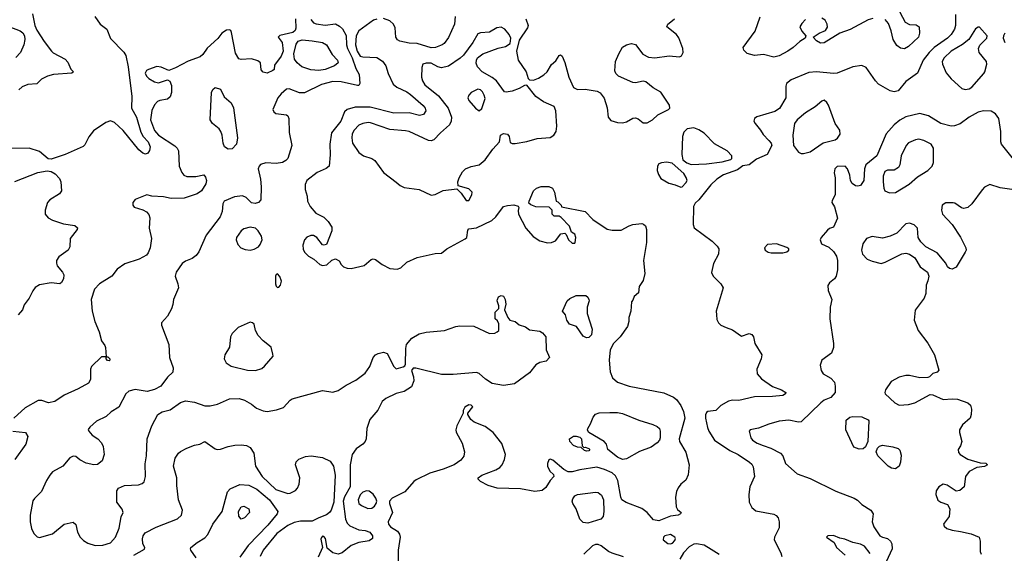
# Model space of a CAD drawing. Extents: x 1173029 to 1307123, y 522559 to 678521.
# Tile 158 of 256: x 1242252 to 1249867, y 553660 to 557789. Entities that reach past the tile are written whole.
import ezdxf

# ---------------------------------------------------------------- set-up
doc = ezdxf.new("R2010")
doc.units = 0

msp = doc.modelspace()

# ---------------------------------------------------------------- linework, layer by layer
at = {"layer": '0CON10XD'}
for points in [[(1249035, 557890), (1249100.2, 557770.2), (1249133.2, 557753.2), (1249185, 557749.2), (1249207.5, 557735), (1249212.5, 557685), (1249204.2, 557655), (1249125, 557582), (1249095, 557564), (1249065, 557568), (1249035, 557590), (1249008.5, 557635), (1248992.4, 557702.4), (1248970.6, 557760.6), (1248945, 557789.4)], [(1242834.2, 557814.2), (1242875, 557754.3), (1242925.5, 557715.5), (1242955, 557644.3), (1243057.4, 557537.4), (1243073, 557513), (1243092, 557425), (1243118.6, 557195), (1243116.8, 557105), (1243155, 557034.3), (1243189.2, 556919.2), (1243208.2, 556885), (1243245.9, 556845), (1243260, 556805), (1243255, 556776.7), (1243243.4, 556756.6), (1243225, 556749.4), (1243205, 556755.6), (1243172.6, 556782.6), (1243051.5, 556931.5), (1242985, 556992.9), (1242955, 557006.4), (1242917.3, 556992.7), (1242821.9, 556928.1), (1242786.7, 556883.3), (1242755, 556821.2), (1242742.3, 556807.7), (1242605, 556745.8), (1242495, 556710), (1242471.7, 556711.7), (1242405, 556770), (1242325, 556796), (1242135, 556791.4)], [(1242350, 557835), (1242368.9, 557745), (1242385, 557709.1), (1242441.2, 557621.2), (1242498, 557545), (1242511.8, 557531.8), (1242605, 557483.3), (1242625, 557460), (1242646.9, 557406.9), (1242667.5, 557385), (1242655, 557374.2), (1242514.2, 557365.8), (1242467, 557353), (1242421.9, 557328.1), (1242385, 557294), (1242315, 557286.9), (1242271.4, 557268.6), (1242244.6, 557245.4)], [(1245620, 557815), (1245615.7, 557755), (1245567.8, 557652.2), (1245535, 557605.8), (1245518.8, 557595), (1245466.7, 557575), (1245435, 557571.2), (1245325, 557604.6), (1245265, 557608.5), (1245192.7, 557622.7), (1245174.5, 557634.5), (1245160.8, 557655), (1245157.1, 557725), (1245144, 557755), (1245115, 557779.2), (1245065, 557799.2)], [(1249488.6, 557828.6), (1249490.9, 557745), (1249481.1, 557715), (1249456.7, 557675), (1249426.5, 557645), (1249325.5, 557575), (1249285, 557535.5), (1249240.8, 557475), (1249195, 557374.3), (1249105, 557310.9), (1249045, 557240), (1249015, 557231.1), (1248985, 557237.5), (1248895, 557290), (1248870, 557315), (1248799.5, 557419.5), (1248765, 557436), (1248695, 557424.3), (1248573.6, 557376.4), (1248545, 557373.8), (1248415, 557384.7), (1248355, 557381.8), (1248218, 557325), (1248183.5, 557295), (1248177.5, 557275), (1248177.5, 557185), (1248127.2, 557102.8), (1248091.5, 557078.5), (1247952.6, 557037.4), (1247934, 557025), (1247930.8, 557005), (1247939.2, 556985), (1247982, 556935), (1248000.9, 556900.9), (1248045.5, 556855.5), (1248065, 556833.3), (1248069.2, 556815), (1248034, 556745), (1247950.6, 556709.4), (1247895, 556666.7), (1247845, 556657.5), (1247803.6, 556626.4), (1247695, 556588), (1247645, 556554.3), (1247598.3, 556511.7), (1247504.2, 556395.8), (1247475, 556370), (1247463.8, 556345), (1247460, 556205), (1247469.1, 556179.1), (1247606.8, 556076.8), (1247646.7, 556036.7), (1247658, 556015), (1247656, 555975), (1247616.8, 555903.2), (1247602.7, 555832.7), (1247616, 555805), (1247676, 555745), (1247692, 555715), (1247638.8, 555535), (1247640, 555505), (1247645, 555470), (1247656.7, 555445), (1247675.9, 555425.9), (1247715, 555408.6)], [(1248330.6, 557789.4), (1248300.5, 557759.5), (1248285.8, 557735), (1248300.3, 557700.3), (1248333.3, 557665), (1248326.7, 557645), (1248285, 557620.8), (1248235.3, 557574.7), (1248194.1, 557545.9), (1248125, 557509.6), (1248085, 557499.5), (1248005, 557520.6), (1247935, 557513.1), (1247878.3, 557528.3), (1247853, 557553), (1247848, 557575), (1247940, 557700), (1247979.8, 557810.2)], [(1248851.1, 557798.9), (1248815, 557787.5), (1248675.8, 557714.2), (1248595, 557685.5), (1248475, 557610), (1248445, 557608.6), (1248414.5, 557624.5), (1248390, 557655), (1248434, 557685), (1248485, 557705.8), (1248499.6, 557730.4), (1248498.2, 557755), (1248480.6, 557785), (1248455, 557802.2)], [(1242114.1, 557755.9), (1242255, 557702.5), (1242276.4, 557686.3), (1242290, 557665), (1242291.2, 557635), (1242283.1, 557595), (1242258.8, 557535), (1242223, 557497)], [(1244505, 557791.4), (1244525, 557765.6), (1244545, 557756.9), (1244615, 557746.9), (1244695, 557756.2), (1244725, 557740), (1244747.6, 557717.6), (1244776.4, 557666.3), (1244780, 557595), (1244788.3, 557565), (1244823.2, 557495), (1244852.3, 557412.3), (1244878.1, 557365), (1244884, 557295), (1244875, 557280), (1244865, 557278.8), (1244738.3, 557308.3), (1244675, 557310.8), (1244585, 557286.6), (1244455, 557223.3), (1244415, 557224.4), (1244335, 557255.5), (1244315, 557250.5), (1244275.3, 557214.7), (1244249.4, 557185), (1244208.8, 557095), (1244218.8, 557075), (1244234.2, 557064.2), (1244315, 557054), (1244325.7, 557045), (1244333.3, 557025), (1244335.3, 556915.3), (1244356.2, 556815), (1244325, 556716), (1244311.3, 556698.7), (1244284.5, 556685.5), (1244235, 556676.4), (1244155, 556682.9), (1244115, 556667.5), (1244104, 556655), (1244095.9, 556634.1), (1244115.7, 556554.3), (1244119.2, 556495), (1244116.2, 556395), (1244100, 556375), (1244072.3, 556367.7), (1244045, 556372.5), (1244004.6, 556414.6), (1243975, 556425.5), (1243912.2, 556417.8), (1243834, 556385), (1243822, 556365), (1243819.2, 556305), (1243802.9, 556265), (1243695, 556122), (1243636.4, 555993.6), (1243615.9, 555964.1), (1243585, 555941.1), (1243535, 555920.6), (1243507.6, 555902.4), (1243462.5, 555835), (1243455.8, 555805), (1243476, 555745), (1243479.2, 555715), (1243440.8, 555625), (1243437.1, 555585), (1243426.8, 555553.2), (1243394.1, 555495.9), (1243350, 555445), (1243350, 555425), (1243405.6, 555275), (1243411.1, 555175), (1243438.6, 555095), (1243437, 555063), (1243395, 555022.5), (1243342.9, 554955), (1243295, 554927.5), (1243238.3, 554911.7), (1243145, 554926.7), (1243095, 554914.5), (1243072.2, 554895), (1243019.7, 554790.3), (1242960, 554755), (1242919.7, 554720.3), (1242845, 554682), (1242794.2, 554635.8), (1242781.7, 554618.3), (1242786.7, 554605), (1242813.3, 554575), (1242855.7, 554545.7), (1242884.3, 554514.3), (1242897.6, 554487.6), (1242905.6, 554425), (1242889.2, 554375), (1242855, 554348), (1242825, 554345.8), (1242765, 554359.2), (1242716.2, 554385), (1242685, 554410), (1242665, 554412), (1242640.9, 554399.1), (1242586.7, 554335), (1242505, 554290), (1242485, 554266.2), (1242459.1, 554225), (1242420.2, 554139.8), (1242365.4, 554084.6), (1242355, 554066.2), (1242332.9, 553955), (1242332.9, 553905), (1242342.7, 553852.7), (1242362.7, 553812.7), (1242388.3, 553788.3), (1242405, 553783.8), (1242505, 553812), (1242595, 553886.2), (1242665, 553902.5), (1242685, 553882.5), (1242700, 553825), (1242719.2, 553785), (1242745, 553760.6), (1242780.2, 553740.2), (1242835, 553722.2), (1242895, 553723.5), (1242955, 553742.5), (1242993.8, 553785), (1243020.8, 553855), (1243037.1, 553942.9), (1243051.2, 553975), (1243045, 554002.5), (1243003.8, 554055), (1243004, 554145), (1243016.7, 554165), (1243062.5, 554185), (1243169.7, 554190.3), (1243199.7, 554200.3), (1243215.7, 554214.3), (1243225.7, 554255), (1243221.7, 554351.7), (1243233.1, 554415), (1243237.5, 554545), (1243273.4, 554646.6), (1243320, 554735), (1243355, 554756), (1243415, 554770.8), (1243495, 554828), (1243535, 554840), (1243605, 554830.6), (1243685, 554801.5), (1243725, 554801.5), (1243782.5, 554815), (1243875, 554855.6), (1243948.8, 554858.8), (1243990, 554845), (1244044.4, 554814.4), (1244082.6, 554782.6), (1244135, 554761.9), (1244165, 554758.1), (1244238.3, 554771.7), (1244291.7, 554788.3), (1244344.1, 554845.9), (1244360, 554855), (1244595, 554921.4), (1244675, 554906.7), (1244715, 554920.5), (1244778.1, 554961.9), (1244851.1, 554998.9), (1244923.1, 555055), (1244959.4, 555105), (1244985.8, 555175), (1245004, 555195), (1245025, 555205.6), (1245065, 555215.6), (1245095, 555205.8), (1245145, 555106.2), (1245165, 555088.8), (1245217, 555103), (1245230, 555110), (1245237, 555123)], [(1244384.1, 557795), (1244387.5, 557722.5), (1244382, 557705), (1244365, 557689.2), (1244265, 557668), (1244250, 557655), (1244282.2, 557612.2), (1244289.5, 557545), (1244273.7, 557506.3), (1244221.7, 557438.3), (1244220, 557405), (1244210, 557395), (1244165, 557376), (1244135, 557382), (1244120.7, 557400.7), (1244113.3, 557455), (1244095, 557471.2), (1244045, 557485.7), (1243965, 557480), (1243947.5, 557487.5), (1243920.7, 557530.7), (1243891.2, 557691.2), (1243885, 557706.7), (1243875, 557711.2), (1243852.3, 557707.7), (1243816.7, 557685), (1243785, 557643.3), (1243701.7, 557568.3), (1243669.4, 557520.6), (1243648.8, 557501.2), (1243555, 557468.6), (1243456.1, 557416.1)], [(1245015, 557794.3), (1244988.8, 557785), (1244875, 557702), (1244854.8, 557665), (1244849.7, 557595), (1244861.2, 557545), (1244885, 557508), (1244905, 557500.7), (1245015, 557495.6), (1245057.6, 557467.6), (1245083, 557433), (1245103.1, 557373.1), (1245141.4, 557291.4), (1245168.3, 557268.3), (1245245, 557230.9), (1245275, 557209.5), (1245371.9, 557125), (1245388.1, 557105), (1245392.9, 557085), (1245374.3, 557055.7), (1245345, 557048.1), (1245265, 557067.7), (1245145, 557064.7), (1244962.4, 557112.4), (1244847.1, 557112.9), (1244784.5, 557095.5), (1244764.5, 557075.5), (1244736.1, 557005), (1244662.7, 556915), (1244649.6, 556825), (1244653.1, 556743.1)], [(1245725, 556390), (1245748, 556435), (1245751.2, 556455), (1245725, 556480.8), (1245642.5, 556502.5), (1245641.2, 556535), (1245652, 556565), (1245677, 556613), (1245698.8, 556635), (1245745, 556654.4), (1245805, 556665.5), (1245853.3, 556705), (1245911.7, 556788.3), (1245963.3, 556845), (1245970, 556895), (1245995, 556907.5), (1246023.6, 556903.6), (1246037.5, 556885), (1246045, 556840), (1246060.7, 556830.7), (1246085, 556830), (1246175, 556845.5), (1246255, 556868.7), (1246355, 556877.9), (1246383.3, 556895), (1246400.4, 556925), (1246406, 556965), (1246399.1, 557085), (1246385, 557117.1), (1246303.7, 557153.7), (1246244, 557195), (1246175, 557282.5), (1246155, 557280), (1246114.3, 557255.7), (1246060, 557235), (1246015, 557227.5), (1246001.7, 557231.7), (1245939.2, 557315), (1245905, 557342.8), (1245830, 557385), (1245793.8, 557425), (1245782.3, 557452.3), (1245783.8, 557475), (1245793.8, 557495), (1245834.5, 557525.5), (1245952, 557568), (1246008.3, 557581.7), (1246044.4, 557605.6), (1246050.5, 557645), (1246038.2, 557675), (1246005, 557715.6), (1245975, 557730.5), (1245943.4, 557726.6), (1245885, 557691.4), (1245815, 557688.5), (1245795, 557680), (1245756.3, 557613.7), (1245684.7, 557515.3), (1245659.2, 557490.8), (1245569.6, 557430.4), (1245515, 557416), (1245485.3, 557425.3), (1245435, 557452.9), (1245396.9, 557453.1), (1245370, 557445), (1245361.2, 557418.8), (1245360.5, 557345), (1245366.5, 557315), (1245385.8, 557285.8), (1245491.2, 557201.2), (1245566.4, 557105), (1245590.8, 557035), (1245590.4, 557005), (1245575.3, 556974.7), (1245505.6, 556915), (1245455, 556860.6), (1245435, 556852.2), (1245415, 556855.6), (1245265, 556923.2), (1245235, 556930.4), (1245115, 556938.8), (1244965, 556992.1), (1244946.4, 556993.6), (1244905, 556986.5), (1244875, 556972.5), (1244839.5, 556935), (1244824.5, 556905), (1244820.5, 556875), (1244826.7, 556835), (1244875, 556761.4), (1244911.2, 556735), (1244974.6, 556714.6), (1244999.6, 556699.6), (1245065, 556607.5), (1245163.3, 556533.3), (1245195, 556505.5), (1245225, 556490.4), (1245341.2, 556475), (1245435, 556432.1), (1245465, 556437.9), (1245526.9, 556466.9), (1245631.7, 556481.7), (1245665.8, 556445.8), (1245705, 556390), (1245725, 556390)], [(1246167.1, 557795), (1246184.4, 557745), (1246180, 557725), (1246115, 557630), (1246094.3, 557545), (1246107.5, 557475), (1246168.1, 557385), (1246184, 557334), (1246195, 557323.3), (1246225, 557321.2), (1246265, 557335.6), (1246305, 557361.8), (1246330.6, 557385), (1246365, 557442), (1246399.7, 557470.3), (1246425, 557512.5), (1246435, 557517.5), (1246447, 557507), (1246468.6, 557458.6), (1246498.6, 557345), (1246535, 557264.2), (1246565, 557249.4), (1246625, 557250.5), (1246717.1, 557237.1), (1246742.2, 557222.2), (1246771.7, 557181.7), (1246796.4, 557106.4), (1246802.9, 557035), (1246825, 557009.4), (1246875, 556992.5), (1246915, 556991.5), (1246945, 556999.4), (1246995, 557027.1), (1247015, 557029.2), (1247035, 557022), (1247075, 556990)], [(1247075, 556990), (1247105, 556992), (1247146.7, 557015), (1247186.8, 557053.2), (1247271.2, 557095), (1247279.2, 557105), (1247277.9, 557127.9), (1247209.7, 557229.7), (1247151.1, 557261.1), (1247095, 557308), (1247075, 557314), (1247015, 557301.9), (1246995, 557303.3), (1246882.1, 557352.1), (1246862.6, 557372.6), (1246854.6, 557394.6), (1246860, 557465), (1246885, 557525.8), (1246915, 557576.9), (1246945, 557595.5), (1246985, 557605.6), (1247015, 557596.7), (1247071.2, 557521.2), (1247115, 557500), (1247165, 557494.5), (1247275, 557510), (1247355, 557501.2), (1247370.5, 557509.5), (1247382.5, 557535), (1247381.9, 557565), (1247348.9, 557648.9), (1247332.5, 557675), (1247258, 557735), (1247266, 557755), (1247287.9, 557772.1), (1247315.8, 557795)], [(1249565, 557248.2), (1249595, 557253.8), (1249615, 557268.1), (1249708.3, 557371.7), (1249716.9, 557385), (1249731.2, 557445), (1249728.8, 557465), (1249672.9, 557535), (1249667.1, 557565), (1249678.7, 557591.3), (1249731.4, 557645), (1249734.4, 557665), (1249675, 557731.2), (1249665, 557732), (1249645, 557718), (1249593.3, 557636.7), (1249542.5, 557597.5), (1249455, 557545.4), (1249401.2, 557495), (1249386.1, 557465), (1249388.5, 557445), (1249418.5, 557378.5), (1249455, 557331.8), (1249537.4, 557257.4), (1249565, 557248.2)], [(1249870, 557685), (1249860, 557665), (1249858.6, 557645), (1249872.2, 557612.2)], [(1244565, 557396.2), (1244505, 557400.4), (1244435, 557424.5), (1244396.9, 557455), (1244378.1, 557485), (1244372.9, 557525), (1244391.1, 557598.9), (1244405.8, 557624.2), (1244437, 557633), (1244515, 557626.8), (1244595, 557612.7), (1244625.5, 557595), (1244669.8, 557519.8), (1244710.6, 557475), (1244715.7, 557455), (1244686.7, 557433.3), (1244615, 557404.6), (1244565, 557396.2)], [(1243456.1, 557416.1), (1243405, 557397.1), (1243345, 557422.7), (1243313, 557427), (1243247.5, 557405), (1243233.3, 557395), (1243223.6, 557375), (1243232.9, 557352.9), (1243250, 557335), (1243295, 557307.5), (1243325, 557300), (1243395, 557323.8), (1243412.3, 557312.3), (1243425, 557280), (1243425.6, 557225), (1243415, 557191.2), (1243395, 557173.1), (1243335.8, 557164.2), (1243316.7, 557155), (1243295, 557130), (1243273.8, 557086.2), (1243263.3, 557015), (1243295, 556931.8), (1243325, 556895.4), (1243453.2, 556813.2), (1243471.2, 556795), (1243480, 556775), (1243485.7, 556655.7), (1243505, 556607.5), (1243522.5, 556585), (1243545, 556576.7), (1243615, 556576), (1243675, 556590), (1243690.3, 556570.3), (1243696.5, 556545), (1243691.7, 556518.3), (1243658.8, 556465), (1243625, 556442.5), (1243525, 556407.1), (1243423, 556407), (1243365, 556418.5), (1243275, 556423.3), (1243235, 556434), (1243145, 556397.5), (1243126.2, 556375), (1243126.2, 556355), (1243137.7, 556337.7), (1243205, 556318), (1243233, 556303), (1243251.9, 556281.9), (1243258.1, 556255), (1243254.3, 556175), (1243272, 556095), (1243260.5, 556025), (1243246.5, 555985), (1243231.9, 555968.1), (1243175, 555937.5), (1243065, 555900), (1243005, 555858.8), (1242965.6, 555804.4), (1242870, 555745), (1242831.4, 555705), (1242805.6, 555625), (1242811.5, 555535), (1242833.3, 555455), (1242867.1, 555375), (1242884.2, 555304.2), (1242909.3, 555269.3), (1242917, 555253), (1242920, 555180), (1242935, 555180), (1242950, 555165), (1242950, 555155), (1242945, 555150), (1242931.7, 555151.7), (1242920, 555165), (1242920, 555180), (1242885, 555180), (1242807.5, 555105), (1242800, 555085), (1242800, 555005), (1242783.9, 554976.1), (1242705, 554932), (1242595, 554884.2), (1242524.4, 554835.6), (1242475, 554824), (1242424, 554844), (1242396.1, 554843.9), (1242294.4, 554785.6), (1242208, 554705)], [(1243865, 556786.4), (1243836.5, 556806.5), (1243824.6, 556835), (1243818.5, 556895), (1243808.2, 556925), (1243794, 556944), (1243743.1, 556985), (1243724.5, 557015), (1243734.3, 557225), (1243745, 557250), (1243765, 557263.3), (1243805, 557251.2), (1243833.1, 557193.1), (1243886.6, 557146.6), (1243905, 557106), (1243936.2, 556875), (1243928.5, 556825), (1243895, 556790.4), (1243865, 556786.4)], [(1245805, 557084.2), (1245827.2, 557102.8), (1245851.7, 557178.3), (1245845.5, 557205), (1245830.5, 557230.5), (1245815, 557245.5), (1245795, 557252.5), (1245744, 557226), (1245725.7, 557205), (1245718.6, 557185), (1245725.8, 557165), (1245776.9, 557105), (1245805, 557084.2)], [(1248315, 556754.4), (1248365, 556765.6), (1248465, 556836.4), (1248559.3, 556860.7), (1248577.2, 556872.8), (1248597.8, 556902.2), (1248595.7, 556935), (1248559.1, 556985), (1248506.6, 557126.6), (1248495, 557148), (1248475, 557166), (1248455, 557160), (1248405, 557114.5), (1248330.8, 557069.2), (1248265.7, 557015), (1248245.6, 556985), (1248230.5, 556895), (1248236.9, 556816.9), (1248275, 556764.3), (1248295, 556754.4), (1248315, 556754.4)], [(1249959.4, 556685), (1249846.2, 556825), (1249840, 556845), (1249840, 556925), (1249823.6, 557023.6), (1249799.9, 557059.9), (1249765, 557082.3), (1249707, 557083), (1249665, 557072.5), (1249595, 557035.6), (1249526.1, 556983.9), (1249483, 556967), (1249455, 556966.5), (1249376.3, 556986.3), (1249281.2, 557045), (1249215, 557064.5), (1249105, 557037.9), (1249059.1, 557010.9), (1249016, 556975), (1248952.8, 556907.2), (1248880.5, 556735), (1248795.6, 556665), (1248786.4, 556635), (1248779.5, 556545), (1248755, 556507.5), (1248735, 556500.8), (1248715, 556504), (1248691.2, 556521.2), (1248678, 556545), (1248671.2, 556585), (1248653.3, 556635), (1248637, 556657), (1248575, 556653.3), (1248556.2, 556635), (1248552, 556605), (1248560, 556565), (1248560, 556435), (1248535, 556390), (1248533.3, 556375), (1248555, 556340), (1248576.1, 556253.9), (1248546.4, 556183.6), (1248515, 556172.5), (1248500.5, 556159.5), (1248450, 556105), (1248443.3, 556085), (1248452.5, 556055), (1248509.2, 556029.2), (1248545.8, 555995.8), (1248568.9, 555958.9), (1248576.9, 555926.9), (1248576.6, 555855), (1248567.3, 555805), (1248555, 555784.2), (1248515, 555753.8), (1248503, 555733)], [(1247445, 556668.9), (1247565, 556674.6), (1247685, 556690), (1247751.7, 556708.3), (1247760, 556715), (1247760, 556735), (1247724.1, 556774.1), (1247625, 556828.5), (1247545, 556910), (1247505, 556938.2), (1247465, 556952.3), (1247415, 556944.4), (1247389.8, 556920.2), (1247378.1, 556885), (1247372.5, 556745), (1247382, 556705), (1247410.7, 556680.7), (1247445, 556668.9)], [(1248978.3, 556448.3), (1249025, 556452.3), (1249132.1, 556517.9), (1249195, 556574.4), (1249275, 556622.2), (1249308, 556655), (1249320, 556685), (1249320, 556795), (1249302, 556825), (1249245.3, 556855.3), (1249205, 556864.6), (1249180.1, 556859.9), (1249125, 556835.4), (1249107.9, 556815), (1249070.5, 556735), (1249058.9, 556665), (1249050, 556645), (1249015, 556625.5), (1248965, 556625.6), (1248942.5, 556615), (1248931.4, 556578.6), (1248929.6, 556535), (1248935.6, 556485.6), (1248944.2, 556465), (1248978.3, 556448.3)], [(1244653.1, 556743.1), (1244644.3, 556655), (1244623.3, 556636.7), (1244553.2, 556606.8), (1244472, 556545), (1244460, 556515), (1244460, 556475), (1244475.8, 556425), (1244479.2, 556385), (1244497.5, 556345), (1244541.4, 556291.4), (1244605, 556260.5), (1244638.7, 556228.7), (1244667.3, 556185), (1244666.7, 556155), (1244625, 556050), (1244605, 556043.8), (1244595, 556046.7), (1244550, 556105), (1244525, 556119.4), (1244505, 556120), (1244473.7, 556106.3), (1244454.2, 556085), (1244442.5, 556045), (1244445, 556012.5), (1244455, 555990), (1244485, 555958.8), (1244525.8, 555935.8), (1244574.3, 555894.3), (1244595, 555886.2), (1244627.5, 555892.5), (1244665, 555927.5), (1244695, 555940), (1244723.9, 555923.9), (1244738, 555895), (1244756.8, 555876.8), (1244785.6, 555865.6), (1244815, 555864.4), (1244915, 555888.6), (1244970, 555935), (1244985, 555940), (1245003.6, 555933.6), (1245055, 555893.8), (1245115, 555864), (1245170.5, 555859.5), (1245200.5, 555869.5), (1245245, 555912.5), (1245325, 555949.4), (1245465, 555980), (1245515, 555983.3), (1245555, 556016.2), (1245696.8, 556093.2), (1245710, 556105), (1245718.3, 556161.7), (1245725, 556170), (1245785, 556180), (1245904.6, 556235.4), (1245935.3, 556264.7), (1245995, 556344), (1246025, 556352.5), (1246075, 556357.5), (1246106.4, 556346.4), (1246113.3, 556335), (1246106.4, 556313.6), (1246110.8, 556285), (1246165.7, 556175), (1246223, 556113), (1246275, 556077.5), (1246335, 556062.5), (1246365.7, 556064.3), (1246395, 556078.8), (1246437, 556133), (1246467, 556137), (1246478.3, 556128.3), (1246497.5, 556085), (1246525, 556060), (1246545, 556060), (1246547.5, 556065), (1246553.3, 556105), (1246545, 556130), (1246520, 556145), (1246505, 556192.5), (1246439.3, 556259.3), (1246425, 556270), (1246385, 556270), (1246370, 556285), (1246370, 556315), (1246347.5, 556337.5), (1246245, 556341.4), (1246205, 556356.2), (1246190.5, 556370.5), (1246191.2, 556385), (1246226.9, 556465), (1246250, 556485), (1246285, 556498.9), (1246345, 556498.6), (1246372, 556485), (1246387.5, 556455), (1246400, 556385), (1246415, 556380), (1246440, 556355), (1246441.7, 556341.7), (1246625, 556305.8), (1246683.8, 556243.8), (1246795, 556168.8), (1246835, 556161.5), (1246905, 556160), (1246966.7, 556195), (1246995, 556204.3), (1247065, 556211.2), (1247077.7, 556207.7), (1247091.2, 556195), (1247100, 556165), (1247100, 556065), (1247077.5, 555925), (1247086.9, 555825), (1247075, 555772.5), (1247043.8, 555725), (1247037.5, 555675), (1247003.6, 555646.4), (1246995, 555620), (1246983, 555607), (1246978.8, 555535), (1246963.8, 555485), (1246963.8, 555455), (1246953.3, 555415), (1246896, 555335), (1246845.7, 555285), (1246819.4, 555235), (1246810, 555155), (1246818, 555065), (1246837.7, 555017.7), (1246875, 554984.2), (1246965, 554954.4), (1247235, 554902), (1247309.5, 554869.5), (1247331.7, 554851.7), (1247365, 554803.3), (1247385, 554756.7), (1247397.5, 554705), (1247352.1, 554545), (1247355.5, 554525), (1247405, 554442), (1247430, 554345), (1247422.9, 554267.1), (1247405, 554226), (1247365, 554194.3), (1247343.8, 554166.2), (1247332.1, 554137.9), (1247325.2, 554095), (1247329.5, 554019.5), (1247339.6, 553999.6), (1247367.5, 553975), (1247363.3, 553965), (1247345, 553956), (1247285, 553948.9), (1247195, 553912.5), (1247155, 553920.6), (1247105.4, 553975.4), (1247065, 554008), (1246943.4, 554053.4), (1246910, 554075), (1246901.2, 554095), (1246878.5, 554225), (1246860.5, 554260.5), (1246835, 554281.9), (1246775, 554309.7), (1246715, 554326.7), (1246583.3, 554306.7), (1246525, 554290.6), (1246495, 554290), (1246459.5, 554309.5), (1246375, 554380.8), (1246355, 554388), (1246345, 554383.3), (1246333.4, 554356.6), (1246333.3, 554335), (1246352.5, 554295), (1246380.7, 554270.7), (1246383.3, 554255), (1246355, 554224), (1246321.1, 554168.9), (1246293.4, 554146.6), (1246235, 554138.2), (1246125, 554158.5), (1245945, 554165.5), (1245875.6, 554185.6), (1245816.7, 554215), (1245797.5, 554235), (1245797.5, 554245), (1245827.5, 554265), (1245935, 554306.4), (1245965.3, 554324.7), (1245984.4, 554345), (1246002.4, 554387.6), (1246010, 554425), (1245980.3, 554510.3), (1245915, 554595.7), (1245851.9, 554641.9), (1245766.2, 554676.2), (1245740.8, 554695), (1245717.5, 554735), (1245717.5, 554745), (1245757.5, 554795), (1245745, 554807.5), (1245725, 554810), (1245695, 554792.5), (1245682.5, 554765), (1245682.5, 554745), (1245633.1, 554646.9), (1245624, 554615), (1245627.7, 554597.7), (1245673, 554513), (1245692.9, 554445), (1245687.9, 554412.1), (1245665, 554381.2), (1245612.5, 554345), (1245528, 554312), (1245425, 554281.4), (1245319.7, 554230.3), (1245300, 554215), (1245231.4, 554135), (1245132.7, 554087.2), (1245111.8, 554065), (1245111.8, 554045), (1245135.6, 553975), (1245102.9, 553905), (1245104.2, 553885), (1245120.8, 553865), (1245172.9, 553832.9), (1245188.7, 553808.7), (1245195.4, 553785), (1245180, 553685), (1245180.4, 553585)], [(1247365, 556493.8), (1247375, 556496.7), (1247405, 556526.7), (1247413.8, 556545), (1247407.7, 556567.7), (1247388.3, 556598.3), (1247299.4, 556679.4), (1247255, 556686.9), (1247215, 556682.5), (1247195, 556673.3), (1247184, 556655), (1247182.3, 556622.3), (1247192.3, 556592.3), (1247211.7, 556561.7), (1247273.8, 556523.8), (1247322.4, 556512.4), (1247365, 556493.8)], [(1242215, 556537.5), (1242392, 556608), (1242465, 556618.6), (1242495.7, 556615.7), (1242526.8, 556596.8), (1242559.3, 556559.3), (1242569.4, 556535), (1242575.8, 556465), (1242559.3, 556440.7), (1242486.2, 556395), (1242466, 556375), (1242448, 556315), (1242448, 556285), (1242471.2, 556255), (1242505, 556238.6), (1242589.7, 556209.7), (1242677.3, 556197.3), (1242699.3, 556179.3), (1242696.2, 556165), (1242642.5, 556095), (1242639.3, 556030.7), (1242626.7, 556005), (1242555.6, 555954.4), (1242537.5, 555925), (1242535.8, 555905), (1242542.5, 555885), (1242584, 555835), (1242592.5, 555815), (1242592, 555785), (1242576.7, 555755), (1242563.3, 555746.7), (1242495, 555752.5), (1242405, 555738), (1242371.7, 555718.3), (1242355, 555692.5), (1242325.7, 555634.3), (1242286.4, 555583.6), (1242273.3, 555545), (1242241.2, 555505)], [(1249925, 556474.4), (1249835, 556488.6), (1249755, 556513.8), (1249715, 556493.3), (1249695, 556473.3), (1249617.1, 556365), (1249584.5, 556335.5), (1249555, 556328.6), (1249535, 556332.5), (1249485, 556369.2), (1249472.3, 556372.3), (1249415, 556371.2), (1249386.7, 556355), (1249381.2, 556315), (1249388.8, 556285), (1249464.3, 556204.3), (1249527.8, 556107.8), (1249570.8, 556025), (1249572, 556005), (1249565, 555990), (1249495, 555874), (1249465, 555860), (1249444.1, 555864.1), (1249427.7, 555877.7), (1249413.8, 555905), (1249346.7, 555985), (1249260.6, 556030.6), (1249220.3, 556070.3), (1249201.2, 556105), (1249195.7, 556175.7), (1249170.7, 556200.7), (1249135, 556215.5), (1249105, 556209.1), (1249035, 556137.1), (1248985, 556113.3), (1248925, 556098.9), (1248845, 556111.8), (1248802.5, 556095), (1248773.3, 556055), (1248763.1, 556005), (1248770.8, 555975), (1248806.8, 555936.8), (1248845, 555920), (1248915, 555904), (1248945, 555912), (1249075, 555978), (1249105, 555982.5), (1249135, 555976), (1249175, 555946.7), (1249217.3, 555877.3), (1249273.8, 555835), (1249283.8, 555805), (1249275, 555767.5), (1249262, 555735), (1249259.5, 555670.5), (1249248, 555635), (1249177.6, 555542.4), (1249171.1, 555465), (1249200.6, 555385), (1249275.3, 555285.3), (1249327.3, 555195), (1249361.7, 555078.3), (1249347, 555063), (1249315, 555052.5), (1249287.5, 555025), (1249275, 555020), (1249215, 555017.5), (1249135, 555035.8), (1249105, 555035.8), (1249055, 555024.2), (1248991.3, 554988.7), (1248949.2, 554925), (1248942.9, 554905), (1248945.8, 554895), (1249019.2, 554825), (1249055, 554807.1), (1249125, 554812.2), (1249175, 554825.6), (1249295, 554888), (1249315, 554885.8), (1249395, 554850), (1249465, 554856.5), (1249505, 554854.4), (1249584.4, 554824.4), (1249605.6, 554805.6), (1249612.9, 554775), (1249611.4, 554735), (1249602.9, 554707.1), (1249545, 554655.8), (1249521.4, 554615), (1249520.8, 554595), (1249537.5, 554525), (1249528.5, 554491.5), (1249511.2, 554465), (1249511.7, 554441.7), (1249526.7, 554425), (1249585, 554388), (1249681.7, 554361.7), (1249725, 554356.7), (1249737.5, 554345), (1249715, 554331.2), (1249655, 554324), (1249595, 554294), (1249565.8, 554255), (1249556.7, 554175), (1249523.6, 554146.4), (1249495, 554142.5), (1249425, 554187.1), (1249395, 554194.4), (1249360.8, 554175), (1249339.2, 554145), (1249337.5, 554115), (1249352.5, 554072.5), (1249377.5, 554055), (1249427.3, 554037.3), (1249445.6, 554005.6), (1249440, 553945), (1249402.5, 553895), (1249397.5, 553885), (1249401.7, 553871.7), (1249423.1, 553853.1), (1249465, 553838.6), (1249529.5, 553830.5), (1249611.7, 553811.7), (1249672.5, 553785), (1249680, 553755), (1249680, 553675), (1249687.5, 553655)], [(1244035, 556007.1), (1244065, 556014.2), (1244097.9, 556032.1), (1244110.9, 556049.1), (1244126.9, 556085), (1244122.9, 556115), (1244096.4, 556156.4), (1244075, 556175.6), (1244035, 556183.3), (1243985, 556170), (1243963.8, 556156.2), (1243929.4, 556105), (1243926.9, 556085), (1243939.7, 556049.7), (1243961.2, 556025), (1243995, 556010), (1244035, 556007.1)], [(1248065, 555986.2), (1248153.6, 555986.4), (1248185, 555993.3), (1248200, 556005), (1248200, 556015), (1248186.1, 556026.1), (1248105, 556056.2), (1248035, 556050), (1248013.3, 556025), (1248017.5, 556005), (1248041.2, 555991.2), (1248065, 555986.2)], [(1244245, 555717.5), (1244255, 555720), (1244270, 555735), (1244276.7, 555765), (1244265, 555802.5), (1244245, 555822.5), (1244235, 555816.7), (1244231.2, 555805), (1244230, 555745), (1244235, 555727.5), (1244245, 555717.5)], [(1248503, 555733), (1248504, 555695), (1248534, 555625), (1248520, 555565), (1248517.5, 555475), (1248547.1, 555285), (1248547, 555253), (1248531.4, 555208.6), (1248456.7, 555155), (1248444.1, 555115.9), (1248451.4, 555075), (1248465, 555050), (1248525.8, 555015.8), (1248553.3, 554985), (1248560, 554955), (1248558, 554905), (1248525, 554866), (1248475, 554844.4), (1248448.6, 554825), (1248295, 554676.9), (1248275, 554674.5), (1248199.5, 554689.5), (1248125, 554683.1), (1248045, 554660.5), (1247965, 554629.4), (1247902.5, 554615), (1247893.8, 554605), (1247907.5, 554555), (1247920.8, 554535), (1247955, 554513.5), (1248003.3, 554495), (1248062, 554475), (1248136, 554435), (1248154, 554415), (1248174, 554355), (1248266.1, 554276.1), (1248365, 554238.2), (1248565, 554141.8), (1248705, 554088), (1248731.7, 554071.7), (1248765, 554038), (1248835.8, 553995), (1248852.9, 553965), (1248846, 553905), (1248858, 553865), (1248905, 553796), (1248925, 553784.2), (1248962.5, 553775), (1248986.7, 553755), (1248998, 553735), (1248999.2, 553695), (1248952.5, 553595)], [(1245237, 555123), (1245237.5, 555245), (1245244.2, 555275), (1245283.8, 555326.2), (1245341.6, 555358.4), (1245395, 555370.8), (1245537.5, 555385), (1245625, 555415.6), (1245655, 555420), (1245765, 555418), (1245885, 555362), (1245925.9, 555364.1), (1245946.1, 555373.9), (1245956.7, 555385), (1245957.5, 555435), (1245948.3, 555458.3), (1245930, 555475), (1245930, 555525), (1245957.5, 555555), (1245957.5, 555575), (1245943.9, 555613.9), (1245946.2, 555625), (1245956.1, 555643.9), (1245975, 555656.2), (1245995, 555650), (1246008, 555625), (1246011.7, 555588.3), (1246002.5, 555545), (1246026.7, 555485), (1246042.5, 555465), (1246083.6, 555453.6), (1246115, 555427.5), (1246163.6, 555413.6), (1246195, 555390), (1246275, 555380), (1246295.9, 555365.9), (1246320, 555335), (1246324.1, 555234.1), (1246350, 555175), (1246325, 555146.7), (1246275, 555136), (1246245, 555120), (1246195, 555055.8), (1246078.2, 554971.8), (1245995, 554957.9), (1245905, 554973.8), (1245855, 555007.7), (1245805, 555051.8), (1245785, 555059.5), (1245605.4, 555044.6), (1245514.6, 555044.6), (1245315, 555092.5), (1245295, 555092.5), (1245282.5, 555075), (1245298.8, 555025), (1245300, 554995), (1245282.5, 554947.5), (1245225, 554912), (1245165, 554896), (1245085, 554857.5), (1245056.5, 554835), (1245021.8, 554768.2), (1244958.9, 554695), (1244937.3, 554625), (1244931.3, 554545), (1244923.2, 554525), (1244906.2, 554505), (1244855, 554468.2), (1244824.7, 554425), (1244807.3, 554345), (1244808.3, 554175), (1244765, 554098.5), (1244754.8, 554065), (1244771.1, 553925), (1244784, 553894), (1244805, 553873.1), (1244875, 553843.3), (1244925, 553837.8), (1244959.2, 553825), (1244981.1, 553795), (1244980, 553775), (1244955, 553757.3), (1244875, 553743.8), (1244815, 553720.6), (1244745, 553664.3), (1244715, 553653.5), (1244675, 553665.5), (1244629.7, 553699.7), (1244616.9, 553775), (1244605, 553790), (1244595, 553792), (1244585, 553783.3), (1244581.1, 553768.9), (1244594.5, 553705), (1244559.7, 553630.3)], [(1246635, 555328.8), (1246609.5, 555339.5), (1246557.5, 555415), (1246504.1, 555434.1), (1246482.5, 555465), (1246472.5, 555505), (1246450, 555535), (1246487.5, 555615), (1246507.7, 555632.3), (1246555, 555656), (1246630, 555655), (1246645, 555642.5), (1246653.8, 555625), (1246656.1, 555613.9), (1246640, 555565), (1246640, 555515), (1246680, 555395), (1246675, 555350), (1246655, 555331.2), (1246635, 555328.8)], [(1244075, 555074.4), (1244125, 555091.4), (1244145, 555107.5), (1244211.2, 555185), (1244210.7, 555200.7), (1244196.2, 555255), (1244134.2, 555305), (1244097.5, 555345), (1244076, 555385), (1244065, 555432.5), (1244053.6, 555443.6), (1244035, 555448.8), (1243941.2, 555408.8), (1243895, 555362), (1243881.9, 555335), (1243874.5, 555255.5), (1243838.9, 555195), (1243834.5, 555165), (1243848.6, 555135), (1243888.6, 555108.6), (1244015, 555077.8), (1244075, 555074.4)], [(1247715, 555408.6), (1247765, 555388.6), (1247835, 555340), (1247895, 555360), (1247915, 555353.8), (1247927.1, 555335), (1247938, 555285), (1247992, 555195), (1247987.5, 555165), (1247954.2, 555085), (1247955, 555050), (1247989.7, 555009.7), (1248075, 554950), (1248145, 554926), (1248176.7, 554905), (1248175.9, 554894.1), (1248155, 554882), (1248075, 554873.1), (1247935, 554870.6), (1247815, 554842.5), (1247765, 554844.3), (1247735, 554838.1), (1247675.5, 554804.5), (1247635, 554766), (1247575, 554758), (1247565, 554751.2), (1247557, 554733), (1247555.7, 554705), (1247571.9, 554635), (1247583.1, 554605), (1247625, 554535.8), (1247745.4, 554455.4), (1247810, 554425), (1247897, 554367), (1247915, 554350), (1247925, 554330), (1247935.8, 554255), (1247899.5, 554175), (1247890.5, 554115), (1247894.5, 554055), (1247915, 554016), (1247945, 553990), (1248085, 553963.1), (1248103.4, 553953.4), (1248118.1, 553935), (1248126.4, 553905), (1248125, 553857.5), (1248089.2, 553785), (1248088, 553765), (1248137.5, 553665), (1248145.7, 553635)], [(1246915, 554385.7), (1246875, 554405.6), (1246800, 554465), (1246790, 554505), (1246772.5, 554525), (1246653.3, 554595), (1246643.9, 554613.9), (1246646.2, 554625), (1246667.8, 554662.2), (1246687.3, 554715), (1246705, 554736.7), (1246735, 554747.1), (1246815, 554749.4), (1246875, 554748.9), (1246915, 554741.5), (1247040.9, 554690.9), (1247147.7, 554657.7), (1247181.7, 554641.7), (1247199.5, 554625), (1247206.4, 554605), (1247206.4, 554555), (1247199.5, 554535), (1247183.3, 554515), (1247137, 554483), (1247045, 554447.8), (1246945, 554390.8), (1246915, 554385.7)], [(1248745, 554467.5), (1248703, 554483), (1248641.2, 554615), (1248645, 554690), (1248672.5, 554715), (1248695, 554720), (1248765, 554716), (1248813.6, 554693.6), (1248820, 554685), (1248810.8, 554525), (1248793.8, 554485), (1248775, 554470), (1248745, 554467.5)], [(1242200, 554605), (1242295.9, 554595.9), (1242314.1, 554564.1), (1242300.8, 554505), (1242215, 554386.2)], [(1246635, 554450), (1246620, 554455), (1246595, 554480), (1246565, 554482), (1246535, 554494.2), (1246505.8, 554525), (1246505, 554546.2), (1246535, 554565.7), (1246557, 554567), (1246585, 554558.8), (1246596.2, 554545), (1246602.5, 554492.5), (1246615, 554480), (1246625, 554482.5), (1246655, 554472.5), (1246662.5, 554465), (1246655, 554453.3), (1246635, 554450)], [(1243135, 553646.2), (1243216.4, 553693.6), (1243220, 553705), (1243204.3, 553734.3), (1243201.7, 553771.7), (1243207.1, 553795), (1243222, 553818), (1243307.4, 553862.6), (1243473.4, 553926.6), (1243503.7, 553956.3), (1243512.2, 553995), (1243479.2, 554075), (1243467.1, 554185), (1243467.1, 554245), (1243442.5, 554335), (1243454.6, 554395.4), (1243479.2, 554435), (1243495, 554449.2), (1243545, 554474.4), (1243605, 554498.1), (1243644.3, 554505.7), (1243685, 554526.2), (1243765, 554468.8), (1243780, 554465), (1243805, 554466), (1243865, 554485.7), (1243915, 554498.1), (1243965, 554501.1), (1244007.5, 554495), (1244035, 554480), (1244061.9, 554435), (1244076.5, 554335), (1244127.1, 554255), (1244232.5, 554155), (1244325, 554123.2), (1244345, 554125.5), (1244384.6, 554145.4), (1244400.6, 554165), (1244413.3, 554195), (1244419.5, 554245), (1244384.4, 554345), (1244390.9, 554369.1), (1244410.9, 554389.1), (1244461.4, 554408.6), (1244505.5, 554415.5), (1244595, 554400.8), (1244653.3, 554373.3), (1244679.1, 554335), (1244692, 554265), (1244680.5, 554055), (1244661.5, 553995), (1244648.2, 553975), (1244625, 553959.1), (1244565, 553934.7), (1244515, 553908.7), (1244425, 553908.8), (1244375, 553897.8), (1244325, 553875.3), (1244240, 553815), (1244134, 553685), (1244111.5, 553635)], [(1249025, 554314.4), (1248995, 554318.6), (1248970, 554335), (1248890, 554415), (1248876.2, 554445), (1248886.2, 554475), (1248901.2, 554488.8), (1248925, 554496), (1249005, 554484.3), (1249045, 554470.8), (1249059.1, 554459.1), (1249069.7, 554419.7), (1249064.4, 554365), (1249052.9, 554335), (1249025, 554314.4)], [(1243616.1, 553625), (1243576.9, 553685), (1243572.9, 553695), (1243576.9, 553705), (1243625, 553743.8), (1243685, 553780), (1243708.2, 553805), (1243745, 553885.7), (1243819.1, 553985), (1243859.2, 554135), (1243879.7, 554160.3), (1243955, 554193.8), (1244025, 554188.4), (1244085, 554157.6), (1244183.2, 554073.2), (1244248.9, 553985), (1244242.2, 553965), (1244171, 553879), (1244020.1, 553719.9), (1243955, 553630)], [(1244945, 554008), (1244975, 554010.8), (1244995, 554024.2), (1245010, 554045), (1245013.3, 554065), (1245006, 554086), (1244985, 554117.5), (1244955, 554141.2), (1244935, 554143.8), (1244905, 554133.8), (1244885, 554112), (1244868.9, 554075), (1244874.4, 554045), (1244895, 554029.4), (1244945, 554008)], [(1246645, 553894.4), (1246609.7, 553899.7), (1246585.4, 553925.4), (1246555.6, 554005), (1246530.6, 554045), (1246525.7, 554065), (1246529.1, 554080.9), (1246545, 554104), (1246565, 554114.3), (1246705, 554134.4), (1246725, 554132.2), (1246751.4, 554111.4), (1246766.5, 554075), (1246770.5, 553985), (1246764.3, 553945.7), (1246745.7, 553924.3), (1246645, 553894.4)], [(1243965, 553924.3), (1243946.8, 553946.8), (1243944.7, 553985), (1243965, 554020.6), (1243985.6, 554025.6), (1244023.8, 554005), (1244029.2, 553975), (1243992, 553935), (1243965, 553924.3)], [(1247285, 553734.2), (1247300, 553740), (1247319.7, 553760.3), (1247324.2, 553775), (1247319.2, 553785), (1247285, 553806.1), (1247242.9, 553795), (1247231.4, 553785), (1247229.2, 553765), (1247265, 553737.1), (1247285, 553734.2)], [(1248829.8, 553659.8), (1248785, 553715.6), (1248755, 553730.9), (1248695.4, 553745.4), (1248635, 553771.2), (1248595, 553778.8), (1248545, 553798.8), (1248503.3, 553796.7), (1248492.5, 553785), (1248552.5, 553745), (1248570, 553705), (1248635.8, 553645)], [(1246922.3, 553632.3), (1246835, 553661.1), (1246805.8, 553675.8), (1246749.5, 553719.5), (1246725, 553729.7), (1246705, 553728.8), (1246682.4, 553717.6), (1246615.5, 553654.5)], [(1247662.4, 553652.4), (1247600.7, 553689.3), (1247545, 553723.5), (1247485.9, 553734.1), (1247465, 553732), (1247429.7, 553710.3), (1247386, 553665), (1247358.8, 553615)]]:
    msp.add_lwpolyline(points, dxfattribs=at)

doc.saveas('drawing.dxf')
